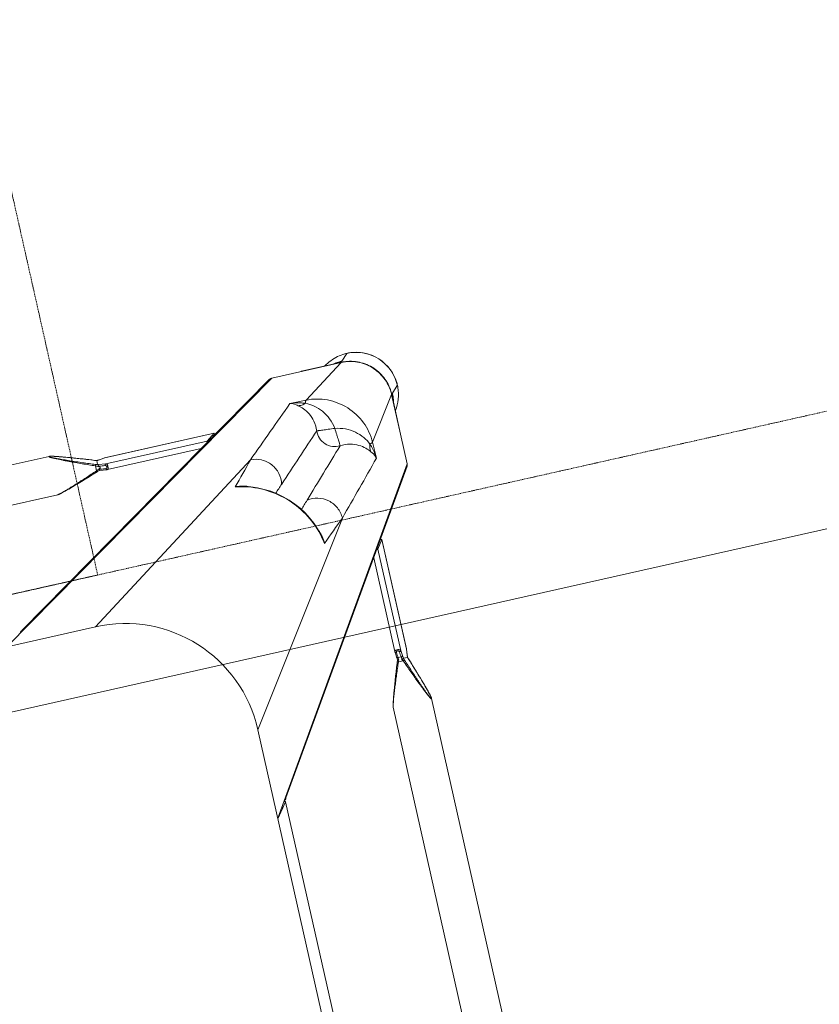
# Model space of a CAD drawing. Header units: metres. Extents: x 362935 to 596424, y 80601 to 172483.
# Tile 46 of 174: x 395748 to 396013, y 96447 to 96773. Entities that reach past the tile are written whole.
import ezdxf

# ---------------------------------------------------------------- set-up
doc = ezdxf.new("R2010")
doc.units = ezdxf.units.M
doc.linetypes.add('( Hidden )', pattern=[0.375, 0.25, -0.125])
doc.linetypes.add('DASHED2', pattern=[9.525, 6.35, -3.175])
doc.layers.get('0').update_dxf_attribs({"color": 8, "lineweight": 5})
for name, color, linetype, lineweight in [('A1-WODDEN BATTEN', 8, 'Continuous', 5), ('CT_BULKHEAD', 8, '( Hidden )', 5), ('FURNITURE', 8, 'Continuous', 5)]:
    doc.layers.add(name, color=color, linetype=linetype, lineweight=lineweight)

# ---------------------------------------------------------------- blocks, each defined once
blk = doc.blocks.new('FTV1-W2')
at = {"color": 0}
blk.add_lwpolyline([(0, -450), (0, 0), (2400, 0), (2400, -450)], close=True, dxfattribs=at)
at = {"layer": 'FURNITURE', "linetype": 'DASHED2', "ltscale": 0.06}
blk.add_lwpolyline([(1617.33, -38), (1557.33, -38), (1557.33, -412), (1617.33, -412)], close=True, dxfattribs=at)
blk.add_lwpolyline([(2400, -412), (0, -412)], dxfattribs=at)
blk = doc.blocks.new('SV2W-A')
at = {"linetype": 'Continuous', "lineweight": 0}
for p, q in [((-296.63, -17.09), (-296.63, -227.09)), ((-354.97, -19.68), (-354.97, -224.51)), ((-341.97, -19.68), (-341.97, -224.51)), ((-300.37, -42.33), (-300.37, -201.86)), ((-300.36, -42.33), (-300.36, -201.86)), ((-296.63, -197.09), (-364.11, -302.09)), ((-296.63, -196.83), (-300.36, -201.86)), ((-300.36, -201.86), (-300.37, -201.88)), ((-300.75, -203.05), (-363.88, -301.28)), ((-354.97, -224.5), (-354.97, -224.5)), ((-341.97, -224.5), (-341.97, -224.5)), ((-354.65, -226.06), (-354.59, -226.29)), ((-354.59, -226.29), (-354.52, -226.52)), ((-354.52, -226.52), (-354.45, -226.77)), ((-354.45, -226.77), (-354.34, -227.15)), ((-354.34, -227.15), (-354.22, -227.55)), ((-354.22, -227.55), (-354.1, -227.96)), ((-342.84, -227.96), (-342.72, -227.55)), ((-342.72, -227.55), (-342.6, -227.15)), ((-342.6, -227.15), (-342.49, -226.77)), ((-342.49, -226.77), (-342.42, -226.52)), ((-342.42, -226.52), (-342.35, -226.29)), ((-342.35, -226.29), (-342.29, -226.06)), ((-342.29, -226.06), (-342.23, -225.84)), ((-296.63, -227.09), (-339.25, -289.28)), ((-354.1, -227.96), (-353.92, -228.54)), ((-353.92, -228.54), (-353.73, -229.13)), ((-353.73, -229.13), (-353.48, -229.91)), ((-353.48, -229.91), (-353.16, -230.89)), ((-353.16, -230.89), (-352.82, -231.92)), ((-344.12, -231.92), (-343.78, -230.89)), ((-343.78, -230.89), (-343.46, -229.91)), ((-343.46, -229.91), (-343.21, -229.14)), ((-343.21, -229.14), (-343.02, -228.54)), ((-343.02, -228.54), (-342.84, -227.96)), ((-352.82, -231.92), (-352.4, -233.19)), ((-352.4, -233.19), (-351.93, -234.54)), ((-345.43, -235.77), (-344.94, -234.35)), ((-344.94, -234.35), (-344.48, -233.01)), ((-344.48, -233.01), (-344.12, -231.92)), ((-351.93, -234.54), (-351.44, -235.98)), ((-351.44, -235.98), (-350.9, -237.52)), ((-350.9, -237.52), (-350.37, -239.03)), ((-346.37, -238.44), (-345.88, -237.07)), ((-345.88, -237.07), (-345.43, -235.77)), ((-350.4, -238.93), (-350.4, -238.93)), ((-350.27, -240.63), (-350.33, -241.16)), ((-350.32, -241.12), (-350.25, -240.53)), ((-350.25, -240.47), (-350.27, -240.63)), ((-350.25, -240.47), (-350.25, -240.53)), ((-350.19, -239.73), (-350.2, -239.96)), ((-350.18, -239.56), (-350.19, -239.73)), ((-350.18, -239.58), (-350.18, -239.58)), ((-350.17, -239.59), (-348.76, -239.59)), ((-348.68, -240.53), (-348.47, -242.31)), ((-348.55, -238.76), (-346.89, -238.76)), ((-347.12, -240.18), (-348.17, -240.18)), ((-347.09, -240.52), (-347.12, -240.18)), ((-347.02, -241.07), (-347.09, -240.52)), ((-346.76, -239.58), (-346.71, -239.41)), ((-346.58, -241.43), (-346.69, -240.47)), ((-346.58, -239.03), (-346.37, -238.44)), ((-350.45, -242.25), (-350.46, -242.32)), ((-350.46, -242.32), (-350.46, -242.37)), ((-350.46, -242.37), (-350.46, -279.44)), ((-350.33, -241.16), (-350.45, -242.25)), ((-350.45, -242.31), (-350.43, -242.12)), ((-350.45, -242.25), (-350.45, -279.43)), ((-350.43, -242.12), (-350.36, -241.52)), ((-350.36, -241.52), (-350.32, -241.12)), ((-348.47, -276.63), (-348.47, -242.31)), ((-346.92, -241.96), (-347.02, -241.07)), ((-346.49, -242.25), (-346.58, -241.43)), ((-346.48, -274.2), (-346.48, -242.37)), ((-326.63, -339.57), (-221.63, -272.09)), ((-251.63, -272.09), (-313.82, -314.71)), ((-251.63, -272.09), (-41.63, -272.09)), ((-350.45, -279.43), (-348.47, -276.63)), ((-325.82, -339.34), (-227.59, -276.22)), ((-350.45, -279.43), (-350.46, -279.45)), ((-331.27, -284.72), (-331.09, -285.48)), ((-331.27, -284.72), (-331.27, -284.72)), ((-364.11, -312.09), (-364.11, -302.09)), ((-354.57, -306.1), (-354.49, -311.53)), ((-309.89, -306.58), (-309.26, -306.74)), ((-309.26, -306.73), (-309.26, -306.73)), ((-364.14, -312.15), (-364.14, -325.61)), ((-354.49, -311.53), (-364.11, -325.56)), ((-364.11, -325.56), (-364.11, -312.09)), ((-254.44, -318.92), (-255.41, -319.24)), ((-253.66, -318.67), (-254.44, -318.92)), ((-253.06, -318.48), (-253.66, -318.67)), ((-252.49, -318.3), (-253.06, -318.48)), ((-252.08, -318.18), (-252.49, -318.3)), ((-251.68, -318.06), (-252.08, -318.18)), ((-250.93, -317.84), (-251.17, -317.91)), ((-250.7, -317.78), (-250.93, -317.84)), ((-249.04, -317.43), (-44.21, -317.43)), ((-249.04, -317.43), (-249.04, -317.43)), ((-266.91, -321.94), (-298.74, -321.94)), ((-264.15, -322.26), (-266.79, -321.95)), ((-262.02, -321.49), (-263.47, -322)), ((-262.77, -322.15), (-263.3, -322.35)), ((-263.3, -322.35), (-263.3, -324.01)), ((-260.49, -320.96), (-262.02, -321.49)), ((-259.06, -320.46), (-260.49, -320.96)), ((-257.71, -320), (-259.06, -320.46)), ((-256.44, -319.58), (-257.71, -320)), ((-255.41, -319.24), (-256.44, -319.58)), ((-303.96, -325.92), (-301.17, -323.94)), ((-266.85, -323.94), (-301.17, -323.94)), ((-264.32, -324.23), (-266.85, -323.94)), ((-264.82, -322.57), (-264.41, -322.62)), ((-264.71, -323.24), (-264.71, -322.98)), ((-264.13, -324.25), (-264.32, -324.23)), ((-264.13, -325.63), (-264.13, -324.25)), ((-264.12, -325.64), (-264.12, -325.64)), ((-366.61, -328.09), (-364.48, -325.96)), ((-364.3, -325.76), (-364.5, -325.96)), ((-303.98, -325.92), (-266.91, -325.92)), ((-303.98, -325.92), (-303.96, -325.92)), ((-266.79, -325.92), (-303.96, -325.92)), ((-266.91, -325.92), (-266.85, -325.92)), ((-266.79, -325.91), (-266.85, -325.92)), ((-266.85, -325.92), (-266.79, -325.92)), ((-266.06, -325.82), (-266.79, -325.91)), ((-266.79, -325.92), (-266.22, -325.85)), ((-266.22, -325.85), (-265.66, -325.79)), ((-265.66, -325.78), (-266.06, -325.82)), ((-265.66, -325.79), (-265.01, -325.71)), ((-265.26, -325.73), (-265.66, -325.78)), ((-265.07, -325.71), (-265.26, -325.73)), ((-265.01, -325.71), (-265.07, -325.71)), ((-265.01, -325.71), (-264.86, -325.69)), ((-263.52, -325.84), (-262.25, -326.29)), ((-263.47, -325.86), (-263.47, -325.86)), ((-262.25, -326.29), (-260.92, -326.76)), ((-260.92, -326.76), (-259.66, -327.2)), ((-259.66, -327.2), (-258.27, -327.67)), ((-258.27, -327.67), (-256.97, -328.11)), ((-256.97, -328.11), (-255.92, -328.46)), ((-255.92, -328.46), (-254.92, -328.79)), ((-254.92, -328.79), (-254.12, -329.05)), ((-336.06, -329.95), (-350.1, -339.57)), ((-336.06, -329.95), (-330.64, -330.03)), ((-254.12, -329.05), (-253.36, -329.29)), ((-253.36, -329.29), (-252.77, -329.48)), ((-252.77, -329.48), (-252.21, -329.65)), ((-252.21, -329.65), (-251.81, -329.77)), ((-251.81, -329.77), (-251.42, -329.88)), ((-251.42, -329.88), (-251.17, -329.95)), ((-251.17, -329.95), (-250.93, -330.02)), ((-250.93, -330.02), (-250.7, -330.09)), ((-250.7, -330.09), (-250.48, -330.15)), ((-250.48, -330.15), (-250.27, -330.2)), ((-249.04, -330.43), (-249.04, -330.43)), ((-249.04, -330.43), (-44.21, -330.43)), ((-352.63, -342.07), (-350.5, -339.94)), ((-350.14, -339.61), (-350.5, -339.96)), ((-350.1, -339.57), (-326.63, -339.57)), ((-349.88, -339.64), (-350.1, -339.64)), ((-349.47, -339.63), (-349.25, -339.62)), ((-336.69, -339.61), (-348.3, -339.61))]:
    blk.add_line(p, q, dxfattribs=at)
for points in [[(-354.97, -224.5), (-354.97, -224.55), (-354.97, -224.6), (-354.96, -224.66), (-354.95, -224.73), (-354.95, -224.79), (-354.93, -224.86), (-354.92, -224.93), (-354.91, -225.01), (-354.89, -225.09), (-354.87, -225.17), (-354.85, -225.26)], [(-342.23, -225.84), (-342.2, -225.74), (-342.18, -225.64), (-342.15, -225.54), (-342.13, -225.44), (-342.11, -225.35), (-342.09, -225.26), (-342.07, -225.17), (-342.05, -225.09), (-342.04, -225.01), (-342.02, -224.93), (-342.01, -224.86), (-342, -224.79), (-341.99, -224.73), (-341.98, -224.66), (-341.97, -224.6), (-341.97, -224.55), (-341.97, -224.5)], [(-354.85, -225.26), (-354.83, -225.35), (-354.81, -225.44), (-354.79, -225.54), (-354.76, -225.64), (-354.74, -225.74), (-354.71, -225.84), (-354.65, -226.06)], [(-350.37, -239.03), (-350.3, -239.22), (-350.23, -239.41), (-350.18, -239.58)], [(-350.2, -239.96), (-350.22, -240.17), (-350.23, -240.36), (-350.25, -240.47)], [(-346.69, -240.47), (-346.71, -240.36), (-346.72, -240.17), (-346.74, -239.96), (-346.75, -239.73), (-346.76, -239.56)], [(-346.71, -239.41), (-346.64, -239.22), (-346.58, -239.03)], [(-346.48, -242.37), (-346.48, -242.33), (-346.49, -242.25)], [(-331.09, -285.48), (-330.45, -287.6), (-329.64, -289.68), (-328.68, -291.7), (-327.56, -293.64), (-326.29, -295.5), (-324.88, -297.26), (-323.35, -298.91), (-321.69, -300.44), (-319.92, -301.84), (-318.06, -303.1), (-316.11, -304.2), (-314.09, -305.16), (-312.01, -305.95), (-309.89, -306.58)], [(-251.17, -317.91), (-251.3, -317.95), (-251.68, -318.06)], [(-249.04, -317.43), (-249.08, -317.43), (-249.14, -317.44), (-249.2, -317.44), (-249.26, -317.45), (-249.33, -317.46), (-249.4, -317.47), (-249.47, -317.48), (-249.54, -317.5), (-249.62, -317.51), (-249.71, -317.53), (-249.79, -317.55), (-249.88, -317.57), (-249.97, -317.59), (-250.07, -317.62), (-250.17, -317.64), (-250.27, -317.67), (-250.37, -317.69), (-250.48, -317.72), (-250.7, -317.78)], [(-266.79, -321.95), (-266.87, -321.94), (-266.91, -321.94)], [(-263.97, -322.18), (-264.21, -322.26), (-264.23, -322.26)], [(-263.47, -322), (-263.72, -322.09), (-263.97, -322.18)], [(-264.45, -325.66), (-264.22, -325.65), (-264.1, -325.64)], [(-264.12, -325.64), (-264.1, -325.65), (-263.91, -325.71)], [(-264.86, -325.69), (-264.66, -325.68), (-264.45, -325.66)], [(-263.91, -325.71), (-263.71, -325.78), (-263.52, -325.84)], [(-250.27, -330.2), (-250.17, -330.23), (-250.07, -330.25), (-249.97, -330.27), (-249.88, -330.3), (-249.79, -330.32)], [(-249.79, -330.32), (-249.71, -330.34), (-249.62, -330.35), (-249.54, -330.37), (-249.47, -330.38), (-249.4, -330.4), (-249.33, -330.41), (-249.26, -330.42), (-249.2, -330.42), (-249.14, -330.43), (-249.08, -330.43), (-249.04, -330.43)]]:
    blk.add_lwpolyline(points, dxfattribs=at)
for centre, radius, start, end in [((-251.63, -227.09), 45, 180, 270), ((-375.07, -247.72), 26.2, 18.5694, 19.6049), ((-373.45, -247.18), 24.49, 18.051, 18.5687), ((-367.05, -238.9), 16.88, 357.0641, 357.6759), ((-323.68, -229.64), 26.98, 200.1485, 201.6429), ((-330, -229.53), 20.72, 206.4506, 208.295), ((-322.96, -250.38), 26.6, 154.3575, 155.5098), ((-311.23, -255.95), 39.59, 154.2603, 154.433), ((-1488.38, 986.1), 1716.72, 312.01918, 312.36216), ((-303.41, -278.11), 28.55, 188.6076, 192.8248), ((-315.37, -281.05), 16.32, 184.6716, 192.9875), ((-303.14, -278.05), 28.83, 192.8187, 193.4009), ((-321.96, -282.77), 9.64, 196.6319, 205.2458), ((2352.86, -2757.36), 3652.24, 137.4859, 137.84284), ((533.51, -1130.99), 1199.48, 135.81604, 135.98775), ((6239.67, -6642.73), 9132.92, 135.992162, 136.124366), ((-362.7, -302.04), 1.4, 147.3901, 150.7628), ((-1155.71, 558.24), 1199.74, 314.01228, 314.18381), ((-6615.6, 6210.58), 9058.45, 313.875091, 314.008381), ((857.79, -1369.78), 1576.66, 137.62265, 137.99608), ((-307.31, -297.42), 9.64, 244.8369, 253.365), ((-302.59, -278.59), 28.83, 256.6036, 257.3408), ((-305.59, -290.84), 16.31, 257.0122, 265.3188), ((-302.64, -278.86), 28.56, 257.3353, 261.3875), ((-2711.65, 2300.55), 3548.12, 312.14906, 312.5165), ((-352.78, -328.05), 13.87, 145.025, 177.2496), ((-279.2, -289.39), 36.6, 295.327, 295.7487), ((-350.56, -325.9), 13.92, 175.4148, 179.399), ((-350.5, -325.9), 13.98, 167.6002, 175.417), ((-350.13, -325.64), 14.01, 179.8531, 180.469), ((-350.2, -325.51), 13.91, 180.2057, 180.3862), ((-350.19, -325.51), 13.92, 180.3862, 181.002), ((-263.43, -342.54), 16.92, 92.3246, 92.9034), ((-254.63, -300.3), 25.74, 248.146, 249.0892), ((-272.22, -350.42), 26.08, 70.3973, 71.9235), ((-254.08, -298.87), 27.27, 249.0791, 249.8493), ((-352.71, -328.06), 13.94, 177.2323, 182.568), ((-352.63, -328.09), 14, 179.9994, 270.0006), ((-352.6, -328.05), 14.05, 182.5915, 225.0299), ((-350.65, -325.9), 13.83, 179.4023, 180.2846), ((-350.12, -325.64), 14.02, 180.4691, 181.3029), ((-264.14, -333.63), 7.98, 96.256, 96.6642), ((-352.59, -328.06), 14.05, 224.9701, 267.4085), ((-352.6, -328.21), 13.9, 272.7783, 294.1428), ((-350.18, -325.58), 14.02, 266.524, 268.3651), ((-350.05, -325.61), 13.96, 266.0899, 267.968), ((-350.18, -325.59), 14.02, 268.3649, 270.1468), ((-350.05, -325.64), 13.93, 267.9679, 269.7939), ((-350.43, -326.03), 13.91, 269.7212, 274.5867), ((-350.44, -325.96), 13.98, 274.583, 282.3998), ((-348.3, -363.51), 23.91, 90.0085, 90.5994), ((-352.59, -328.24), 13.87, 294.1743, 304.9746), ((-326.57, -338.16), 1.4, 299.2372, 302.6099), ((-352.6, -328.17), 13.94, 267.432, 272.7677)]:
    blk.add_arc(centre, radius, start, end, dxfattribs=at)
for centre, major_axis, ratio, start_param, end_param in [((-298.87, -201.86), (1.5, 0.03), 0.156004, 3.141059, 4.025198), ((-297.97, -199.97), (0, 1.01), 0.981142, -4.712389, -4.167288), ((-347.48, -276.63), (1, 0.02), 0.16329, 2.061212, 3.021519), ((-349.46, -279.43), (1, 0.02), 0.16329, -3.139768, -2.066031), ((-303.96, -324.92), (0.02, 1), 0.16329, -4.217155, -3.143418), ((-301.17, -322.94), (0.02, 1), 0.16329, -3.021519, -2.061212), ((-336.84, -329.64), (0, 10), 0.182662, -3.059139, -3.024736)]:
    blk.add_ellipse(centre, major_axis=major_axis, ratio=ratio, start_param=start_param, end_param=end_param, dxfattribs=at)
for points, start_tangent, end_tangent in [([(-300.83, -203.62), (-300.6, -202.81)], (-0.021147, 0.999776), (0.538874, 0.842386)), ([(-300.6, -202.81), (-299.96, -202.27)], (0.538874, 0.842386), (0.916171, 0.400787)), ([(-354.97, -224.5), (-354.97, -224.46), (-354.95, -224.41), (-354.93, -224.39)], (0.004076, 0.999992), (0.999938, -0.011158)), ([(-354.87, -225.17), (-354.91, -224.95), (-354.93, -224.78), (-354.94, -224.65), (-354.92, -224.57)], (-0.204521, 0.978862), (0.588159, 0.808745)), ([(-354.93, -224.39), (-354.89, -224.41), (-354.84, -224.45), (-354.78, -224.52), (-354.71, -224.62), (-354.55, -224.87), (-354.38, -225.19), (-354.19, -225.56), (-353.99, -225.95), (-353.79, -226.37), (-353.59, -226.8), (-353.17, -227.71), (-352.75, -228.66), (-352.32, -229.63), (-351.9, -230.61), (-351.47, -231.61), (-351.05, -232.62), (-350.21, -234.65), (-349.37, -236.7), (-348.55, -238.76)], (0.999986, 0.00525), (0.369432, -0.929258)), ([(-354.92, -224.57), (-354.9, -224.56)], (0.588159, 0.808745), (0.999962, -0.008751)), ([(-354.9, -224.56), (-354.86, -224.58), (-354.81, -224.63), (-354.75, -224.71), (-354.68, -224.81), (-354.53, -225.09), (-354.36, -225.42), (-354.18, -225.8), (-354, -226.2), (-353.81, -226.63), (-353.62, -227.07), (-353.23, -227.99), (-352.84, -228.93), (-352.45, -229.9), (-352.06, -230.87), (-351.68, -231.86), (-351.29, -232.86), (-350.52, -234.87), (-349.76, -236.9), (-349.01, -238.93)], (0.999989, 0.004587), (0.344509, -0.938783)), ([(-346.89, -238.76), (-346.14, -236.79), (-345.4, -234.83), (-344.68, -232.88), (-343.98, -230.95), (-343.32, -229.07), (-343.01, -228.16), (-342.71, -227.27), (-342.45, -226.42), (-342.21, -225.63), (-342.12, -225.28), (-342.04, -224.96), (-341.99, -224.7), (-341.97, -224.5)], (0.359834, 0.933016), (-0.001112, 0.999999)), ([(-350.4, -238.93), (-351.68, -235.28), (-352.3, -233.47), (-352.9, -231.68), (-353.48, -229.91), (-354.02, -228.19), (-354.51, -226.56), (-354.71, -225.82), (-354.87, -225.17)], (-0.335384, 0.942082), (-0.204521, 0.978862)), ([(-350.25, -240.53), (-350.24, -240.46), (-350.22, -240.25)], (0.116111, 0.993236), (0.086204, 0.996277)), ([(-350.22, -240.25), (-350.21, -240.13), (-350.19, -239.76)], (0.086204, 0.996277), (0.051277, 0.998684)), ([(-350.17, -239.59), (-350.18, -239.59), (-350.18, -239.58)], (-0.999997, 0.002385), (-0.335043, 0.942203)), ([(-348.55, -238.76), (-348.86, -238.88), (-349.01, -238.93)], (-0.938767, -0.344553), (-0.925511, -0.378721)), ([(-348.75, -239.58), (-348.75, -239.59), (-348.76, -239.59)], (-0.335488, -0.942045), (-1, -0.00066)), ([(-348.24, -239.35), (-348.42, -239.4), (-348.58, -239.46), (-348.7, -239.52), (-348.75, -239.58)], (-0.983623, -0.180239), (-0.33539, -0.942079)), ([(-348.75, -239.58), (-348.74, -239.84), (-348.68, -240.53)], (0.040503, -0.999179), (0.116382, -0.993204)), ([(-348.17, -240.18), (-348.35, -240.21), (-348.52, -240.29), (-348.63, -240.4), (-348.68, -240.53)], (-0.999304, -0.037304), (-0.11549, -0.993309)), ([(-348.24, -239.35), (-348.23, -239.58), (-348.17, -240.18)], (0.045036, -0.998985), (0.139178, -0.990267)), ([(-348.17, -240.18), (-347.96, -241.96)], (0.119949, -0.99278), (0.118392, -0.992967)), ([(-347.12, -240.18), (-347.14, -240), (-347.17, -239.35)], (-0.093423, 0.995627), (-0.027573, 0.99962)), ([(-347.17, -239.35), (-346.88, -239.44), (-346.79, -239.5), (-346.76, -239.56)], (0.983418, -0.181353), (0.047174, -0.998887)), ([(-347.12, -240.18), (-346.96, -240.2), (-346.83, -240.27), (-346.74, -240.36), (-346.69, -240.47)], (0.999291, -0.037637), (0.121036, -0.992648)), ([(-346.89, -238.76), (-346.75, -238.82), (-346.63, -238.87), (-346.59, -238.89), (-346.56, -238.91), (-346.55, -238.92), (-346.54, -238.93)], (0.935298, -0.353861), (-0.311242, -0.950331)), ([(-350.46, -242.37), (-350.45, -242.31)], (0.00041, 1), (0.227044, 0.973885)), ([(-347.96, -241.96), (-348.14, -241.99), (-348.31, -242.07), (-348.42, -242.18), (-348.47, -242.31)], (-0.999565, -0.029499), (-0.115609, -0.993295)), ([(-348.47, -242.31), (-348.37, -242.49), (-348.14, -242.64), (-347.82, -242.75), (-347.43, -242.8), (-347.05, -242.77), (-346.74, -242.68), (-346.63, -242.61), (-346.54, -242.54), (-346.5, -242.46), (-346.48, -242.37)], (0.227467, -0.973786), (0.002962, 0.999996)), ([(-347.96, -241.96), (-347.91, -242.13), (-347.79, -242.28), (-347.61, -242.4), (-347.38, -242.44), (-347.16, -242.4), (-347.01, -242.28), (-346.93, -242.13), (-346.92, -241.96)], (0.118387, -0.992968), (-0.113643, 0.993522)), ([(-346.92, -241.96), (-346.76, -241.98), (-346.62, -242.05), (-346.53, -242.14), (-346.49, -242.25)], (0.999559, -0.029703), (0.119096, -0.992883)), ([(-228.16, -276.29), (-227.35, -276.06)], (0.999776, -0.021147), (0.842386, 0.538874)), ([(-227.35, -276.06), (-226.81, -275.43)], (0.842386, 0.538874), (0.400807, 0.916163)), ([(-331.19, -285.53), (-331.39, -284.77), (-331.63, -282.38)], (-0.287117, 0.957895), (0.005292, 0.999986)), ([(-309.27, -306.64), (-316.82, -303.68), (-323.3, -298.77), (-328.22, -292.29), (-331.18, -284.73)], (-0.972791, 0.231685), (-0.231761, 0.972773)), ([(-339.25, -289.28), (-338.4, -292.87), (-336.11, -295.77), (-332.81, -297.44), (-329.14, -297.57)], (0.014825, -0.99989), (0.983095, 0.183098)), ([(-364.11, -302.09), (-363.92, -301.35)], (-0.021147, 0.999776), (0.488372, 0.872635)), ([(-354.57, -306.1), (-354.37, -306.73), (-353.28, -308.6)], (0.260301, -0.965527), (0.618447, -0.785826)), ([(-354.57, -306.11), (-354.43, -307.37), (-353.53, -311.13)], (0.0867, -0.996234), (0.319704, -0.947517)), ([(-313.82, -314.71), (-317.4, -313.86), (-320.31, -311.57), (-321.98, -308.28), (-322.11, -304.6)], (-0.99989, 0.014824), (0.183096, 0.983095)), ([(-353.53, -311.13), (-353.2, -309.83), (-353.28, -308.59)], (0.373525, 0.92762), (-0.238599, 0.971118)), ([(-353.28, -308.6), (-351.91, -310.07), (-349.86, -311.51), (-347.1, -312.54), (-343.76, -312.75)], (0.62019, -0.784452), (0.995092, 0.098955)), ([(-306.92, -307.1), (-307.73, -307.07), (-310.07, -306.65)], (-0.999986, -0.005311), (-0.957888, 0.287143)), ([(-364.14, -312.15), (-364.11, -312.09)], (0.412197, 0.911095), (0.541795, 0.840511)), ([(-354.49, -311.53), (-354.36, -311.43), (-354.16, -311.33), (-353.53, -311.13)], (0.668755, 0.743483), (0.971581, 0.236707)), ([(-354.49, -311.53), (-352.98, -318.49), (-348.95, -324.41), (-343.02, -328.44), (-336.06, -329.95)], (0.01725, -0.999851), (0.999852, -0.017219)), ([(-353.53, -311.13), (-352, -313.69), (-349.7, -316.02), (-346.72, -317.78), (-343.29, -318.75)], (0.411135, -0.911574), (0.988934, -0.148359)), ([(-343.76, -312.75), (-341.22, -313.11), (-339.05, -314.51), (-337.65, -316.68), (-337.29, -319.23)], (0.997201, 0.074771), (-0.074771, -0.997201)), ([(-343.29, -318.75), (-343.48, -316.61), (-343.56, -315.62), (-343.63, -314.74), (-343.7, -313.99), (-343.73, -313.4), (-343.74, -312.97), (-343.75, -312.84), (-343.76, -312.75)], (-0.130574, 0.991439), (-0.397057, 0.917794)), ([(-343.29, -318.75), (-342.32, -322.18), (-340.56, -325.16), (-338.23, -327.47), (-335.67, -328.99)], (0.14814, -0.988966), (0.911624, -0.411025)), ([(-343.29, -318.75), (-341.15, -318.94), (-340.16, -319.02), (-339.28, -319.1), (-338.53, -319.16), (-337.93, -319.2), (-337.51, -319.2), (-337.37, -319.21), (-337.29, -319.23)], (0.991435, -0.130599), (0.917848, -0.396932)), ([(-249.04, -317.43), (-249.23, -317.45), (-249.48, -317.5), (-249.78, -317.57), (-250.12, -317.66), (-250.87, -317.88), (-251.69, -318.14), (-252.54, -318.42), (-253.42, -318.72), (-255.23, -319.35), (-257.09, -320.02), (-258.97, -320.71), (-260.86, -321.42), (-262.77, -322.15)], (-0.999999, 0.001275), (-0.933497, -0.358586)), ([(-337.29, -319.23), (-337.08, -322.56), (-336.04, -325.32), (-334.61, -327.37), (-333.13, -328.74)], (-0.098992, -0.995088), (0.78457, -0.62004)), ([(-266.85, -323.94), (-267.02, -323.83), (-267.18, -323.61), (-267.29, -323.28), (-267.33, -322.89), (-267.31, -322.51), (-267.22, -322.2), (-267.15, -322.09), (-267.08, -322.01), (-267, -321.96), (-266.91, -321.94)], (-0.973769, 0.227537), (0.999998, 0.001913)), ([(-266.5, -323.42), (-266.66, -323.37), (-266.82, -323.25), (-266.93, -323.07), (-266.98, -322.84), (-266.93, -322.62), (-266.82, -322.47), (-266.66, -322.4), (-266.5, -322.38)], (-0.992967, 0.118395), (0.99353, -0.113571)), ([(-266.79, -321.95), (-266.75, -321.96), (-266.63, -322.03)], (0.992883, -0.119095), (0.700914, -0.713246)), ([(-266.63, -322.03), (-266.59, -322.07), (-266.52, -322.22)], (0.700914, -0.713246), (0.282291, -0.959329)), ([(-266.52, -322.22), (-266.5, -322.38)], (0.282291, -0.959329), (0.029703, -0.999559)), ([(-266.5, -322.38), (-264.82, -322.57)], (0.993521, -0.113646), (0.993656, -0.112462)), ([(-264.23, -322.26), (-264.27, -322.29), (-264.28, -322.32), (-264.29, -322.36), (-264.31, -322.45), (-264.36, -322.56)], (-0.95039, -0.311061), (-0.522581, -0.85259)), ([(-263.3, -322.35), (-263.36, -322.21), (-263.41, -322.1), (-263.43, -322.06), (-263.45, -322.03), (-263.46, -322.01), (-263.47, -322)], (-0.353863, 0.935297), (-0.9503, -0.311336)), ([(-364.14, -324.81), (-364.21, -325.4), (-364.24, -325.6), (-364.27, -325.72)], (-0.105593, -0.994409), (-0.366739, -0.930324)), ([(-364.14, -325.61), (-364.11, -325.56)], (0.545324, 0.838225), (0.677451, 0.735568)), ([(-266.85, -323.94), (-266.72, -323.88), (-266.6, -323.77), (-266.53, -323.61), (-266.5, -323.42)], (0.993295, 0.115609), (0.029499, 0.999565)), ([(-264.41, -323.67), (-266.5, -323.42)], (-0.992731, 0.120357), (-0.992967, 0.118392)), ([(-264.29, -325.65), (-264.49, -325.66), (-265.01, -325.7)], (-0.998714, -0.050704), (-0.994039, -0.10903)), ([(-263.54, -322.47), (-264.17, -322.75), (-264.71, -322.98)], (-0.903956, -0.427625), (-0.939721, -0.341942)), ([(-264.71, -322.98), (-264.48, -322.71), (-264.41, -322.62)], (0.667444, 0.74466), (0.662044, 0.749465)), ([(-264.71, -323.24), (-264.05, -323.61), (-263.3, -324.01)], (0.857811, -0.513965), (0.89551, -0.445042)), ([(-264.41, -323.67), (-264.71, -323.24)], (-0.5842, 0.81161), (-0.594033, 0.804441)), ([(-264.36, -322.56), (-264.41, -322.62)], (-0.522581, -0.85259), (-0.662043, -0.749465)), ([(-264.41, -323.67), (-264.29, -323.99), (-264.21, -324.19)], (0.584199, -0.81161), (0.839827, -0.542855)), ([(-264.21, -324.19), (-264.15, -324.23), (-264.14, -324.24), (-264.13, -324.25)], (0.839827, -0.542855), (-0.000004, -1)), ([(-264.12, -325.64), (-264.12, -325.64), (-264.13, -325.63)], (-0.942053, 0.335465), (-0.000699, 1)), ([(-263.3, -324.01), (-263.41, -324.32), (-263.47, -324.47)], (-0.344552, -0.938767), (-0.378696, -0.925521)), ([(-263.47, -324.47), (-261.44, -325.22), (-259.41, -325.98), (-257.4, -326.75), (-256.4, -327.14), (-255.41, -327.53), (-254.43, -327.92), (-253.47, -328.31), (-252.52, -328.69), (-251.61, -329.08), (-251.17, -329.27), (-250.74, -329.46), (-250.34, -329.65), (-249.96, -329.82), (-249.63, -329.99), (-249.35, -330.15), (-249.25, -330.21), (-249.17, -330.27), (-249.12, -330.32), (-249.1, -330.36)], (0.938783, -0.344508), (-0.005917, -0.999982)), ([(-263.3, -324.01), (-261.24, -324.84), (-259.19, -325.67), (-257.15, -326.51), (-256.15, -326.94), (-255.15, -327.36), (-254.16, -327.79), (-253.19, -328.21), (-252.25, -328.63), (-251.34, -329.05), (-250.9, -329.26), (-250.49, -329.46), (-250.09, -329.65), (-249.73, -329.84), (-249.41, -330.02), (-249.16, -330.17), (-249.06, -330.24), (-248.99, -330.3), (-248.94, -330.35), (-248.93, -330.39)], (0.929258, -0.36943), (-0.007184, -0.999974)), ([(-364.27, -325.72), (-364.3, -325.76)], (-0.366739, -0.930324), (-0.707107, -0.707107)), ([(-351.03, -339.58), (-356.03, -338.32), (-360.24, -335.33), (-363.07, -331.01), (-364.14, -325.96)], (-0.99816, 0.060632), (-0.022737, 0.999741)), ([(-351, -339.54), (-356.02, -338.23), (-360.23, -335.19), (-363.05, -330.83), (-364.11, -325.75)], (-0.997672, 0.068188), (-0.017487, 0.999847)), ([(-335.67, -328.99), (-334.36, -328.66), (-333.13, -328.74)], (0.927588, 0.373604), (0.971005, -0.239059)), ([(-333.13, -328.74), (-332.51, -329.19), (-330.64, -330.03)], (0.785832, -0.61844), (0.965483, -0.260466)), ([(-266.85, -325.92), (-266.91, -325.92)], (-0.973777, -0.227505), (-1, -0.000171)), ([(-249.71, -330.33), (-250.36, -330.17), (-251.11, -329.97), (-252.73, -329.48), (-254.45, -328.94), (-256.22, -328.36), (-258.01, -327.76), (-259.82, -327.14), (-263.47, -325.86)], (-0.978676, 0.205408), (-0.942082, 0.335383)), ([(-335.67, -328.99), (-335.86, -329.62), (-335.96, -329.82), (-336.06, -329.95)], (-0.236709, -0.97158), (-0.743483, -0.668755)), ([(-335.67, -328.99), (-334.42, -329.37), (-330.64, -330.03)], (0.947516, -0.319709), (0.996233, -0.086715)), ([(-249.3, -330.4), (-249.39, -330.39), (-249.71, -330.33)], (-0.995831, 0.091221), (-0.978676, 0.205408)), ([(-249.1, -330.36), (-249.15, -330.4), (-249.22, -330.4), (-249.3, -330.4)], (0.008398, -0.999965), (-0.995831, 0.091221)), ([(-248.93, -330.39), (-248.94, -330.41), (-248.97, -330.43), (-249.04, -330.43)], (0.010617, -0.999944), (-0.999988, -0.004823)), ([(-350.1, -339.57), (-350.14, -339.61)], (-0.710876, -0.703317), (-0.853614, -0.520906)), ([(-349.9, -339.64), (-349.81, -339.64), (-349.47, -339.63)], (0.999996, 0.002901), (0.999481, 0.032219)), ([(-349.25, -339.62), (-349.09, -339.62), (-348.55, -339.61)], (0.999498, 0.031694), (0.999947, 0.010313)), ([(-326.63, -339.57), (-325.89, -339.39)], (0.999776, -0.021147), (0.872635, 0.488372))]:
    blk.add_spline(points, degree=3, dxfattribs=dict(at, start_tangent=start_tangent, end_tangent=end_tangent))

msp = doc.modelspace()

# ---------------------------------------------------------------- linework, layer by layer
at = {"layer": 'A1-WODDEN BATTEN', "color": 8, "linetype": 'DASHED2', "ltscale": 0.3}
for radius, end in [(48676.64, 282.516053), (48726.64, 282.516537)]:
    msp.add_arc((385885.19, 144734.68, 1343980.86), radius, 277.768382, end, dxfattribs=at)
at = {"layer": 'CT_BULKHEAD', "linetype": 'DASHED2', "ltscale": 0.3}
msp.add_arc((385885.19, 144734.68, 1343980.86), 48591.64, 277.768382, 287.964251, dxfattribs=at)

# ---------------------------------------------------------------- block references
at = {"layer": 'FURNITURE'}
for name, p, rotation in [('FTV1-W2', (394105.91, 96636.56, 1343980.86), 12.66484600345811), ('SV2W-A', (395587.59, 96251.41, 1343980.86), 192.6648460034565)]:
    msp.add_blockref(name, p, dxfattribs=dict(at, rotation=rotation))

doc.saveas('drawing.dxf')
